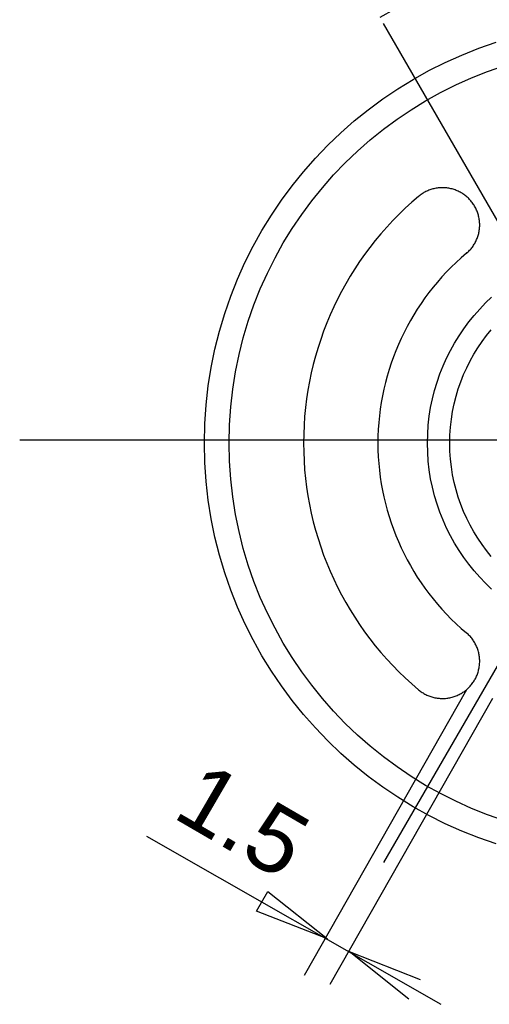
# Model space of a CAD drawing. Extents: x 0 to 1189, y 0 to 841.
# Tile 62 of 84: x 839 to 856, y 28 to 64. Entities that reach past the tile are written whole.
import ezdxf

# ---------------------------------------------------------------- set-up
doc = ezdxf.new("R2010")
doc.units = 0
doc.header["$LTSCALE"] = 65.395
doc.layers.get('0').update_dxf_attribs({"linetype": 'CONTINUOUS'})
doc.styles.add('TEXTSTYLE_2', font='arial.ttf')

# ---------------------------------------------------------------- blocks, each defined once
blk = doc.blocks.new('MG46-3B_BL18', base_point=(873.318, 65.984))
at = {"color": 2, "linetype": 'CONTINUOUS'}
for p, q in [((862.343, 46.407), (852.148, 64.065)), ((855.062, 62.895), (855.694, 63.147)), ((855.694, 63.147), (856.34, 63.371)), ((854.443, 62.618), (855.062, 62.895)), ((853.839, 62.315), (854.443, 62.618)), ((856.016, 62.282), (856.623, 62.493)), ((852.678, 61.634), (853.251, 61.987)), ((853.251, 61.987), (853.839, 62.315)), ((854.839, 61.785), (855.421, 62.046)), ((855.421, 62.046), (856.016, 62.282)), ((852.121, 61.259), (852.678, 61.634)), ((854.27, 61.499), (854.839, 61.785)), ((851.582, 60.86), (852.121, 61.259)), ((853.716, 61.19), (854.27, 61.499)), ((853.177, 60.859), (853.716, 61.19)), ((851.061, 60.439), (851.582, 60.86)), ((852.146, 60.13), (852.653, 60.505)), ((852.653, 60.505), (853.177, 60.859)), ((850.559, 59.997), (851.061, 60.439)), ((850.076, 59.534), (850.559, 59.997)), ((851.656, 59.734), (852.146, 60.13)), ((849.613, 59.051), (850.076, 59.534)), ((851.183, 59.318), (851.656, 59.734)), ((849.171, 58.549), (849.613, 59.051)), ((850.728, 58.882), (851.183, 59.318)), ((850.292, 58.428), (850.728, 58.882)), ((848.75, 58.028), (849.171, 58.549)), ((849.876, 57.955), (850.292, 58.428)), ((848.351, 57.489), (848.75, 58.028)), ((849.48, 57.465), (849.876, 57.955)), ((854.143, 57.939), (854.104, 57.933)), ((854.182, 57.944), (854.143, 57.939)), ((854.222, 57.948), (854.182, 57.944)), ((854.262, 57.951), (854.222, 57.948)), ((854.301, 57.953), (854.262, 57.951)), ((854.341, 57.954), (854.301, 57.953)), ((854.381, 57.953), (854.341, 57.954)), ((854.421, 57.952), (854.381, 57.953)), ((854.461, 57.949), (854.421, 57.952)), ((854.501, 57.945), (854.461, 57.949)), ((854.541, 57.94), (854.501, 57.945)), ((854.581, 57.933), (854.541, 57.94)), ((853.486, 57.657), (853.454, 57.631)), ((853.518, 57.682), (853.486, 57.657)), ((853.552, 57.705), (853.518, 57.682)), ((853.585, 57.728), (853.552, 57.705)), ((853.62, 57.75), (853.585, 57.728)), ((853.654, 57.77), (853.62, 57.75)), ((853.69, 57.79), (853.654, 57.77)), ((853.725, 57.808), (853.69, 57.79)), ((853.762, 57.826), (853.725, 57.808)), ((853.798, 57.842), (853.762, 57.826)), ((853.835, 57.857), (853.798, 57.842)), ((853.873, 57.871), (853.835, 57.857)), ((853.91, 57.884), (853.873, 57.871)), ((853.949, 57.896), (853.91, 57.884)), ((853.987, 57.907), (853.949, 57.896)), ((854.026, 57.917), (853.987, 57.907)), ((854.064, 57.925), (854.026, 57.917)), ((854.104, 57.933), (854.064, 57.925)), ((854.62, 57.926), (854.581, 57.933)), ((854.66, 57.917), (854.62, 57.926)), ((854.699, 57.907), (854.66, 57.917)), ((854.739, 57.896), (854.699, 57.907)), ((854.778, 57.884), (854.739, 57.896)), ((854.816, 57.87), (854.778, 57.884)), ((854.855, 57.856), (854.816, 57.87)), ((854.893, 57.84), (854.855, 57.856)), ((854.93, 57.823), (854.893, 57.84)), ((854.967, 57.806), (854.93, 57.823)), ((855.003, 57.787), (854.967, 57.806)), ((855.038, 57.767), (855.003, 57.787)), ((855.073, 57.747), (855.038, 57.767)), ((855.107, 57.725), (855.073, 57.747)), ((855.14, 57.702), (855.107, 57.725)), ((855.173, 57.679), (855.14, 57.702)), ((855.205, 57.655), (855.173, 57.679)), ((855.236, 57.629), (855.205, 57.655)), ((855.266, 57.603), (855.236, 57.629)), ((855.295, 57.576), (855.266, 57.603)), ((855.324, 57.548), (855.295, 57.576)), ((847.976, 56.933), (848.351, 57.489)), ((849.105, 56.957), (849.48, 57.465)), ((855.351, 57.52), (855.324, 57.548)), ((855.378, 57.491), (855.351, 57.52)), ((855.404, 57.46), (855.378, 57.491)), ((855.43, 57.43), (855.404, 57.46)), ((855.454, 57.398), (855.43, 57.43)), ((855.477, 57.366), (855.454, 57.398)), ((855.499, 57.333), (855.477, 57.366)), ((855.521, 57.299), (855.499, 57.333)), ((855.541, 57.265), (855.521, 57.299)), ((855.561, 57.23), (855.541, 57.265)), ((855.58, 57.195), (855.561, 57.23)), ((847.623, 56.36), (847.976, 56.933)), ((848.751, 56.434), (849.105, 56.957)), ((855.597, 57.159), (855.58, 57.195)), ((855.614, 57.122), (855.597, 57.159)), ((855.629, 57.085), (855.614, 57.122)), ((855.643, 57.047), (855.629, 57.085)), ((855.657, 57.009), (855.643, 57.047)), ((855.669, 56.97), (855.657, 57.009)), ((855.68, 56.931), (855.669, 56.97)), ((855.69, 56.891), (855.68, 56.931)), ((855.699, 56.851), (855.69, 56.891)), ((855.707, 56.811), (855.699, 56.851)), ((855.714, 56.77), (855.707, 56.811)), ((855.719, 56.73), (855.714, 56.77)), ((855.723, 56.689), (855.719, 56.73)), ((855.726, 56.648), (855.723, 56.689)), ((855.723, 56.447), (855.726, 56.487)), ((855.728, 56.608), (855.726, 56.648)), ((855.726, 56.487), (855.728, 56.527)), ((855.728, 56.567), (855.728, 56.608)), ((855.728, 56.527), (855.728, 56.567)), ((847.295, 55.772), (847.623, 56.36)), ((848.42, 55.895), (848.751, 56.434)), ((855.645, 56.097), (855.658, 56.134)), ((855.658, 56.134), (855.67, 56.172)), ((855.67, 56.172), (855.681, 56.211)), ((855.681, 56.211), (855.691, 56.249)), ((855.691, 56.249), (855.7, 56.288)), ((855.7, 56.288), (855.707, 56.328)), ((855.707, 56.328), (855.714, 56.367)), ((855.714, 56.367), (855.719, 56.407)), ((855.719, 56.407), (855.723, 56.447)), ((846.992, 55.168), (847.295, 55.772)), ((848.111, 55.341), (848.42, 55.895)), ((855.432, 55.714), (855.457, 55.746)), ((855.457, 55.746), (855.48, 55.779)), ((855.48, 55.779), (855.503, 55.812)), ((855.503, 55.812), (855.524, 55.846)), ((855.524, 55.846), (855.545, 55.88)), ((855.545, 55.88), (855.564, 55.915)), ((855.564, 55.915), (855.582, 55.95)), ((855.582, 55.95), (855.6, 55.986)), ((855.6, 55.986), (855.616, 56.023)), ((855.616, 56.023), (855.631, 56.06)), ((855.631, 56.06), (855.645, 56.097)), ((855.234, 55.51), (855.265, 55.537)), ((855.265, 55.537), (855.296, 55.565)), ((855.296, 55.565), (855.325, 55.593)), ((855.325, 55.593), (855.353, 55.622)), ((855.353, 55.622), (855.381, 55.652)), ((855.381, 55.652), (855.407, 55.683)), ((855.407, 55.683), (855.432, 55.714)), ((846.714, 54.549), (846.992, 55.168)), ((847.826, 54.772), (848.111, 55.341)), ((847.564, 54.19), (847.826, 54.772)), ((846.463, 53.917), (846.714, 54.549)), ((846.239, 53.272), (846.463, 53.917)), ((847.328, 53.595), (847.564, 54.19)), ((847.117, 52.988), (847.328, 53.595)), ((855.729, 53.435), (855.947, 53.662)), ((855.947, 53.662), (856.174, 53.88)), ((846.042, 52.614), (846.239, 53.272)), ((855.323, 52.954), (855.521, 53.199)), ((855.521, 53.199), (855.729, 53.435)), ((846.931, 52.368), (847.117, 52.988)), ((855.135, 52.7), (855.323, 52.954)), ((845.874, 51.944), (846.042, 52.614)), ((854.793, 52.169), (854.959, 52.438)), ((854.959, 52.438), (855.135, 52.7)), ((855.815, 52.222), (855.982, 52.447)), ((855.982, 52.447), (856.157, 52.665)), ((846.773, 51.738), (846.931, 52.368)), ((854.638, 51.892), (854.793, 52.169)), ((855.658, 51.99), (855.815, 52.222)), ((845.734, 51.264), (845.874, 51.944)), ((846.642, 51.098), (846.773, 51.738)), ((854.496, 51.608), (854.638, 51.892)), ((855.374, 51.505), (855.511, 51.75)), ((855.511, 51.75), (855.658, 51.99)), ((854.365, 51.317), (854.496, 51.608)), ((855.247, 51.252), (855.374, 51.505)), ((845.625, 50.573), (845.734, 51.264)), ((846.539, 50.447), (846.642, 51.098)), ((854.141, 50.715), (854.247, 51.019)), ((854.247, 51.019), (854.365, 51.317)), ((855.026, 50.73), (855.131, 50.994)), ((855.131, 50.994), (855.247, 51.252)), ((854.049, 50.406), (854.141, 50.715)), ((854.932, 50.46), (855.026, 50.73)), ((845.546, 49.872), (845.625, 50.573)), ((846.464, 49.788), (846.539, 50.447)), ((862.343, 50.48), (852.148, 32.822)), ((853.97, 50.091), (854.049, 50.406)), ((854.85, 50.186), (854.932, 50.46)), ((845.498, 49.162), (845.546, 49.872)), ((853.904, 49.771), (853.97, 50.091)), ((854.722, 49.622), (854.78, 49.906)), ((854.78, 49.906), (854.85, 50.186)), ((846.419, 49.12), (846.464, 49.788)), ((853.853, 49.446), (853.904, 49.771)), ((854.676, 49.333), (854.722, 49.622)), ((845.482, 48.444), (845.498, 49.162)), ((853.815, 49.116), (853.853, 49.446)), ((854.643, 49.04), (854.676, 49.333)), ((846.404, 48.444), (846.419, 49.12)), ((853.785, 48.444), (853.793, 48.782)), ((853.793, 48.782), (853.815, 49.116)), ((854.623, 48.744), (854.643, 49.04)), ((838.609, 48.567), (879.39, 48.567)), ((845.498, 47.726), (845.482, 48.444)), ((846.419, 47.768), (846.404, 48.444)), ((853.793, 48.106), (853.785, 48.444)), ((854.616, 48.444), (854.623, 48.744)), ((854.623, 48.144), (854.616, 48.444)), ((853.815, 47.772), (853.793, 48.106)), ((854.643, 47.848), (854.623, 48.144)), ((845.546, 47.017), (845.498, 47.726)), ((846.464, 47.1), (846.419, 47.768)), ((853.853, 47.442), (853.815, 47.772)), ((854.676, 47.555), (854.643, 47.848)), ((853.904, 47.117), (853.853, 47.442)), ((854.722, 47.267), (854.676, 47.555)), ((845.625, 46.316), (845.546, 47.017)), ((846.539, 46.441), (846.464, 47.1)), ((853.97, 46.797), (853.904, 47.117)), ((854.78, 46.982), (854.722, 47.267)), ((854.85, 46.703), (854.78, 46.982)), ((854.049, 46.482), (853.97, 46.797)), ((854.932, 46.428), (854.85, 46.703)), ((845.734, 45.625), (845.625, 46.316)), ((846.642, 45.79), (846.539, 46.441)), ((854.141, 46.172), (854.049, 46.482)), ((855.026, 46.158), (854.932, 46.428)), ((854.247, 45.868), (854.141, 46.172)), ((854.365, 45.571), (854.247, 45.868)), ((855.131, 45.894), (855.026, 46.158)), ((855.247, 45.636), (855.131, 45.894)), ((845.874, 44.944), (845.734, 45.625)), ((846.773, 45.15), (846.642, 45.79)), ((854.496, 45.279), (854.365, 45.571)), ((855.374, 45.383), (855.247, 45.636)), ((846.931, 44.519), (846.773, 45.15)), ((854.638, 44.995), (854.496, 45.279)), ((855.511, 45.137), (855.374, 45.383)), ((855.658, 44.898), (855.511, 45.137)), ((846.042, 44.274), (845.874, 44.944)), ((854.793, 44.718), (854.638, 44.995)), ((855.815, 44.666), (855.658, 44.898)), ((847.117, 43.9), (846.931, 44.519)), ((854.959, 44.448), (854.793, 44.718)), ((855.135, 44.187), (854.959, 44.448)), ((855.982, 44.441), (855.815, 44.666)), ((856.157, 44.223), (855.982, 44.441)), ((846.239, 43.616), (846.042, 44.274)), ((855.323, 43.933), (855.135, 44.187)), ((847.328, 43.292), (847.117, 43.9)), ((855.521, 43.688), (855.323, 43.933)), ((855.729, 43.451), (855.521, 43.688)), ((846.463, 42.971), (846.239, 43.616)), ((847.564, 42.697), (847.328, 43.292)), ((855.947, 43.224), (855.729, 43.451)), ((846.714, 42.338), (846.463, 42.971)), ((856.174, 43.006), (855.947, 43.224)), ((847.826, 42.115), (847.564, 42.697)), ((846.992, 41.72), (846.714, 42.338)), ((848.111, 41.547), (847.826, 42.115)), ((847.295, 41.116), (846.992, 41.72)), ((848.42, 40.993), (848.111, 41.547)), ((847.623, 40.527), (847.295, 41.116)), ((855.265, 41.35), (855.234, 41.377)), ((855.296, 41.323), (855.265, 41.35)), ((855.325, 41.294), (855.296, 41.323)), ((855.353, 41.265), (855.325, 41.294)), ((855.381, 41.235), (855.353, 41.265)), ((855.407, 41.204), (855.381, 41.235)), ((855.432, 41.173), (855.407, 41.204)), ((855.457, 41.141), (855.432, 41.173)), ((855.48, 41.108), (855.457, 41.141)), ((855.503, 41.075), (855.48, 41.108)), ((855.524, 41.041), (855.503, 41.075)), ((848.751, 40.453), (848.42, 40.993)), ((855.545, 41.007), (855.524, 41.041)), ((855.564, 40.972), (855.545, 41.007)), ((855.582, 40.936), (855.564, 40.972)), ((855.6, 40.9), (855.582, 40.936)), ((855.616, 40.864), (855.6, 40.9)), ((855.631, 40.827), (855.616, 40.864)), ((855.645, 40.79), (855.631, 40.827)), ((855.658, 40.752), (855.645, 40.79)), ((855.67, 40.714), (855.658, 40.752)), ((855.681, 40.676), (855.67, 40.714)), ((847.976, 39.954), (847.623, 40.527)), ((849.105, 39.93), (848.751, 40.453)), ((855.691, 40.637), (855.681, 40.676)), ((855.7, 40.599), (855.691, 40.637)), ((855.707, 40.559), (855.7, 40.599)), ((855.714, 40.52), (855.707, 40.559)), ((855.719, 40.48), (855.714, 40.52)), ((855.723, 40.44), (855.719, 40.48)), ((855.726, 40.4), (855.723, 40.44)), ((855.728, 40.36), (855.726, 40.4)), ((855.728, 40.32), (855.728, 40.36)), ((855.68, 39.957), (855.69, 39.996)), ((855.69, 39.996), (855.699, 40.036)), ((855.699, 40.036), (855.707, 40.076)), ((855.707, 40.076), (855.714, 40.117)), ((855.714, 40.117), (855.719, 40.158)), ((855.719, 40.158), (855.723, 40.198)), ((855.723, 40.198), (855.726, 40.239)), ((855.726, 40.239), (855.728, 40.279)), ((855.728, 40.279), (855.728, 40.32)), ((848.351, 39.398), (847.976, 39.954)), ((849.48, 39.423), (849.105, 39.93)), ((855.521, 39.588), (855.541, 39.623)), ((855.541, 39.623), (855.561, 39.658)), ((855.561, 39.658), (855.58, 39.693)), ((855.58, 39.693), (855.597, 39.729)), ((855.597, 39.729), (855.614, 39.766)), ((855.614, 39.766), (855.629, 39.803)), ((855.629, 39.803), (855.643, 39.841)), ((855.643, 39.841), (855.657, 39.879)), ((855.657, 39.879), (855.669, 39.917)), ((855.669, 39.917), (855.68, 39.957)), ((848.75, 38.859), (848.351, 39.398)), ((849.21, 28.623), (855.246, 39.269)), ((849.876, 38.932), (849.48, 39.423)), ((853.454, 39.257), (853.486, 39.231)), ((855.205, 39.233), (855.236, 39.258)), ((855.236, 39.258), (855.266, 39.284)), ((855.266, 39.284), (855.295, 39.311)), ((855.295, 39.311), (855.324, 39.339)), ((855.324, 39.339), (855.351, 39.368)), ((855.351, 39.368), (855.378, 39.397)), ((855.378, 39.397), (855.404, 39.427)), ((855.404, 39.427), (855.43, 39.458)), ((855.43, 39.458), (855.454, 39.49)), ((855.454, 39.49), (855.477, 39.522)), ((855.477, 39.522), (855.499, 39.555)), ((855.499, 39.555), (855.521, 39.588)), ((850.292, 38.459), (849.876, 38.932)), ((850.165, 28.295), (856.215, 38.946)), ((853.486, 39.231), (853.518, 39.206)), ((853.518, 39.206), (853.552, 39.182)), ((853.552, 39.182), (853.585, 39.16)), ((853.585, 39.16), (853.62, 39.138)), ((853.62, 39.138), (853.654, 39.117)), ((853.654, 39.117), (853.69, 39.098)), ((853.69, 39.098), (853.725, 39.079)), ((853.725, 39.079), (853.762, 39.062)), ((853.762, 39.062), (853.798, 39.045)), ((853.798, 39.045), (853.835, 39.03)), ((853.835, 39.03), (853.873, 39.016)), ((853.873, 39.016), (853.91, 39.003)), ((853.91, 39.003), (853.949, 38.991)), ((853.949, 38.991), (853.987, 38.98)), ((853.987, 38.98), (854.026, 38.971)), ((854.026, 38.971), (854.064, 38.962)), ((854.064, 38.962), (854.104, 38.954)), ((854.104, 38.954), (854.143, 38.948)), ((854.143, 38.948), (854.182, 38.943)), ((854.182, 38.943), (854.222, 38.939)), ((854.222, 38.939), (854.262, 38.936)), ((854.262, 38.936), (854.301, 38.934)), ((854.301, 38.934), (854.341, 38.933)), ((854.341, 38.933), (854.381, 38.934)), ((854.381, 38.934), (854.421, 38.936)), ((854.421, 38.936), (854.461, 38.938)), ((854.461, 38.938), (854.501, 38.942)), ((854.501, 38.942), (854.541, 38.948)), ((854.541, 38.948), (854.581, 38.954)), ((854.581, 38.954), (854.62, 38.961)), ((854.62, 38.961), (854.66, 38.97)), ((854.66, 38.97), (854.699, 38.98)), ((854.699, 38.98), (854.739, 38.991)), ((854.739, 38.991), (854.778, 39.003)), ((854.778, 39.003), (854.816, 39.017)), ((854.816, 39.017), (854.855, 39.031)), ((854.855, 39.031), (854.893, 39.047)), ((854.893, 39.047), (854.93, 39.064)), ((854.93, 39.064), (854.967, 39.081)), ((854.967, 39.081), (855.003, 39.1)), ((855.003, 39.1), (855.038, 39.12)), ((855.038, 39.12), (855.073, 39.141)), ((855.073, 39.141), (855.107, 39.162)), ((855.107, 39.162), (855.14, 39.185)), ((855.14, 39.185), (855.173, 39.208)), ((855.173, 39.208), (855.205, 39.233)), ((849.171, 38.338), (848.75, 38.859)), ((849.613, 37.835), (849.171, 38.338)), ((850.728, 38.005), (850.292, 38.459)), ((850.076, 37.352), (849.613, 37.835)), ((851.183, 37.569), (850.728, 38.005)), ((851.656, 37.153), (851.183, 37.569)), ((850.559, 36.889), (850.076, 37.352)), ((852.146, 36.757), (851.656, 37.153)), ((851.061, 36.447), (850.559, 36.889)), ((852.653, 36.382), (852.146, 36.757)), ((851.582, 36.026), (851.061, 36.447)), ((853.177, 36.028), (852.653, 36.382)), ((852.121, 35.628), (851.582, 36.026)), ((853.716, 35.697), (853.177, 36.028)), ((852.678, 35.252), (852.121, 35.628)), ((854.27, 35.388), (853.716, 35.697)), ((853.251, 34.9), (852.678, 35.252)), ((854.839, 35.103), (854.27, 35.388)), ((853.839, 34.572), (853.251, 34.9)), ((855.421, 34.841), (854.839, 35.103)), ((856.016, 34.605), (855.421, 34.841)), ((854.443, 34.268), (853.839, 34.572)), ((856.623, 34.394), (856.016, 34.605)), ((855.062, 33.991), (854.443, 34.268)), ((843.333, 33.809), (854.285, 27.543)), ((855.694, 33.739), (855.062, 33.991)), ((856.34, 33.515), (855.694, 33.739)), ((847.419, 31.018), (847.841, 31.75)), ((847.841, 31.75), (850.07, 29.976)), ((850.07, 29.976), (847.419, 31.018)), ((853.097, 27.74), (850.868, 29.514)), ((850.868, 29.514), (853.518, 28.472))]:
    blk.add_line(p, q, dxfattribs=at)
for centre, radius, start, end in [((861.167, 48.443), 18.304, 0.0041, 119.9989), ((861.172, 48.444), 11.999, 130.0352, 229.9648), ((861.167, 48.444), 9.227, 130.0171, 229.9829)]:
    blk.add_arc(centre, radius, start, end, dxfattribs=at)
at = {"color": 2, "linetype": 'CONTINUOUS', "style": 'TEXTSTYLE_2'}
blk.add_text('1.5', height=2.4687, rotation=329.8045, dxfattribs=at).set_placement((844.235, 34.538))

msp = doc.modelspace()

# ---------------------------------------------------------------- block references
at = {"color": 2, "linetype": 'CONTINUOUS'}
msp.add_blockref('MG46-3B_BL18', (873.318, 65.984), dxfattribs=at)

doc.saveas('drawing.dxf')
